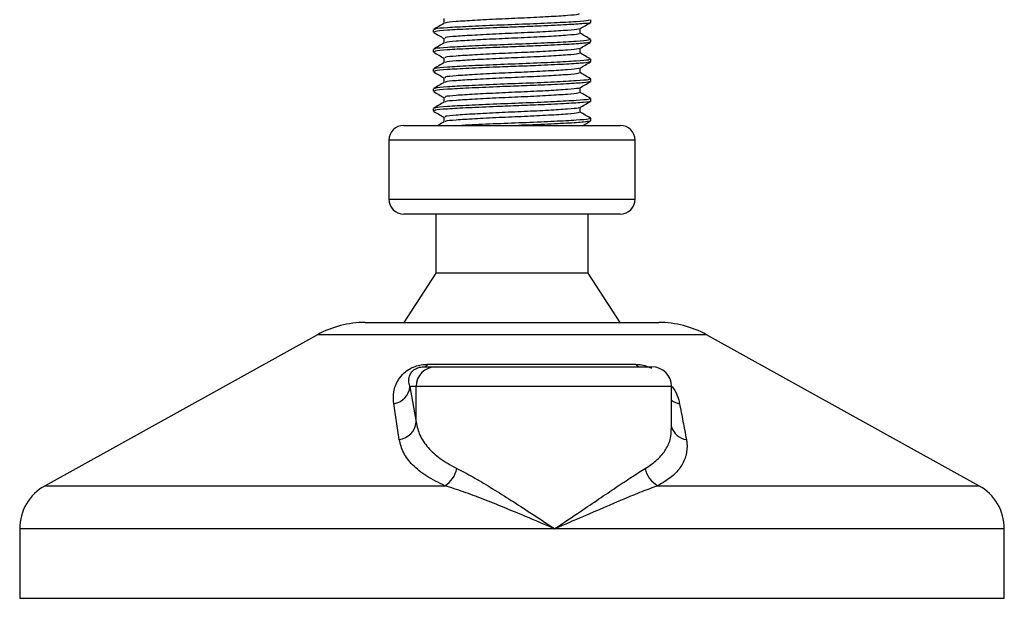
# Model space of a CAD drawing. Header units: millimetres. Extents: x 0 to 420, y 0 to 297.
# Tile 9 of 79: x 77.1 to 85.07, y 180.01 to 184.69. Entities that reach past the tile are written whole.
import ezdxf

# ---------------------------------------------------------------- set-up
doc = ezdxf.new("R2010")
doc.units = ezdxf.units.MM

msp = doc.modelspace()

# ---------------------------------------------------------------- linework, layer by layer
at = {"color": 7, "linetype": 'Continuous', "lineweight": 25}
for p, q in [((80.53657, 184.69772), (80.53657, 184.65901)), ((81.72577, 184.66785), (81.72577, 184.68786)), ((80.45027, 184.6081), (80.45027, 184.58817)), ((81.63947, 184.57814), (81.63947, 184.617)), ((80.53657, 184.53828), (80.53657, 184.49957)), ((81.72018, 184.50842), (81.72487, 184.50703)), ((81.72577, 184.50842), (81.72577, 184.52842)), ((80.45027, 184.44866), (80.45027, 184.42873)), ((81.63947, 184.41871), (81.63947, 184.45757)), ((80.53657, 184.37885), (80.53657, 184.34013)), ((81.72018, 184.34898), (81.72487, 184.34759)), ((81.72577, 184.34898), (81.72577, 184.36899)), ((80.45027, 184.28923), (80.45027, 184.2693)), ((81.63947, 184.25927), (81.63947, 184.29813)), ((80.53657, 184.21941), (80.53657, 184.18069)), ((81.72018, 184.18954), (81.72487, 184.18815)), ((81.72577, 184.18954), (81.72577, 184.20955)), ((80.45027, 184.12979), (80.45027, 184.10986)), ((81.63947, 184.09983), (81.63947, 184.13869)), ((80.53657, 184.05997), (80.53657, 184.02126)), ((81.72577, 184.03011), (81.72577, 184.05011)), ((80.45027, 183.97035), (80.45027, 183.95042)), ((81.63947, 183.94039), (81.63947, 183.97926)), ((80.21112, 183.83313), (81.96492, 183.83313)), ((80.53657, 183.90054), (80.53657, 183.86182)), ((81.72018, 183.87067), (81.72487, 183.86928)), ((81.72577, 183.87067), (81.72577, 183.89068)), ((80.09154, 183.71355), (80.09154, 183.23524)), ((80.09529, 183.71355), (80.09154, 183.71355)), ((82.0845, 183.71355), (80.09529, 183.71355)), ((82.0845, 183.23524), (82.0845, 183.71355)), ((80.09154, 183.23524), (82.0845, 183.23524)), ((81.96492, 183.11566), (80.21112, 183.11566)), ((80.4702, 183.11566), (80.4702, 182.63735)), ((81.70584, 182.63735), (81.70584, 183.11566)), ((80.4702, 182.63735), (80.21112, 182.23876)), ((81.70584, 182.63735), (80.4702, 182.63735)), ((81.96492, 182.23876), (81.70584, 182.63735)), ((79.89896, 182.23876), (82.27708, 182.23876)), ((79.51273, 182.13894), (77.30757, 180.91763)), ((79.51866, 182.13894), (79.51273, 182.13894)), ((82.66332, 182.13894), (79.51866, 182.13894)), ((84.86847, 180.91763), (82.66332, 182.13894)), ((80.37834, 181.88002), (80.47017, 181.88002)), ((80.40465, 181.89999), (82.08709, 181.89999)), ((80.47017, 181.88002), (82.22068, 181.88002)), ((80.26158, 181.72059), (80.31134, 181.43091)), ((80.31134, 181.72059), (80.26158, 181.72059)), ((80.31134, 181.43091), (80.31134, 181.72059)), ((82.38011, 181.72059), (80.31134, 181.72059)), ((82.38011, 181.37913), (82.38011, 181.72059)), ((77.30757, 180.91763), (80.5443, 180.91763)), ((82.26989, 180.91763), (84.86847, 180.91763)), ((77.1021, 180.56894), (77.1021, 180.00664)), ((81.43363, 180.56894), (77.1021, 180.56894)), ((85.07395, 180.56894), (81.43363, 180.56894)), ((85.07395, 180.00664), (85.07395, 180.56894)), ((77.1021, 180.00664), (77.11711, 180.00664)), ((77.11711, 180.00664), (85.07395, 180.00664))]:
    msp.add_line(p, q, dxfattribs=at)
for centre, radius, start, end in [((80.21112, 183.71355), 0.11958, 90, 180), ((81.96492, 183.71355), 0.11958, 0, 90), ((80.21112, 183.23524), 0.11958, 180, 270), ((81.96492, 183.23524), 0.11958, 270, 0), ((79.89896, 181.44157), 0.79718, 90, 118.979708), ((82.27708, 181.44157), 0.79718, 61.020292, 90), ((80.47047, 181.72089), 0.15914, 90.108302, 180.107894), ((80.37327, 181.91403), 0.03438, 278.492566, 335.895916), ((82.1285, 181.93274), 0.0528, 218.341816, 266.791907), ((82.22068, 181.72059), 0.15944, 0, 90), ((80.10686, 181.73452), 0.15535, 279.074667, 354.855387), ((82.47535, 181.73685), 0.15872, 233.129714, 258.871209), ((80.15639, 181.44598), 0.15568, 276.941932, 354.448043), ((82.51734, 181.43315), 0.14278, 196.033581, 262.995206), ((80.43084, 181.09996), 0.21475, 301.894246, 348.488904), ((82.36094, 181.09201), 0.19672, 190.221172, 242.431759), ((77.50069, 180.56894), 0.39859, 118.979708, 180), ((84.67535, 180.56894), 0.39859, 0, 61.020292)]:
    msp.add_arc(centre, radius, start, end, dxfattribs=at)
for points, knots in [([(81.63007, 184.73764), (81.63044, 184.73543), (81.63139, 184.72992), (81.54377, 184.72237), (81.39111, 184.71207), (81.19121, 184.70219), (80.97786, 184.69339), (80.7791, 184.68287), (80.6294, 184.67356), (80.54759, 184.66618), (80.54817, 184.66147), (80.54834, 184.66011)], [0, 0, 0, 0, 0.0812126, 0.2026951, 0.3289775, 0.4541529, 0.5761068, 0.7029826, 0.8264929, 0.9498795, 1, 1, 1, 1]), ([(80.53846, 184.6601), (80.52403, 184.65174), (80.49516, 184.63502), (80.46629, 184.6183), (80.45185, 184.60994)], [0, 0, 0, 0, 0.4998987, 1, 1, 1, 1]), ([(81.71495, 184.68786), (81.7154, 184.68564), (81.71653, 184.68011), (81.61511, 184.67254), (81.43853, 184.66224), (81.20737, 184.65236), (80.96055, 184.64357), (80.73106, 184.63304), (80.55651, 184.62374), (80.45787, 184.61565), (80.46061, 184.6102), (80.46167, 184.6081)], [0, 0, 0, 0, 0.0795242, 0.1977381, 0.3206174, 0.4424209, 0.5610929, 0.684549, 0.8047339, 0.9247987, 1, 1, 1, 1]), ([(81.72018, 184.66785), (81.72198, 184.66739), (81.73667, 184.66359), (81.67582, 184.65702), (81.53948, 184.64775), (81.34503, 184.63804), (81.14602, 184.63038), (80.94186, 184.62274), (80.73102, 184.61312), (80.55652, 184.60381), (80.45787, 184.59572), (80.46061, 184.59027), (80.46167, 184.58817)], [0, 0, 0, 0, 0.0167834, 0.1370015, 0.2569808, 0.380436, 0.4722687, 0.5611895, 0.6846185, 0.8047769, 0.9248152, 1, 1, 1, 1]), ([(81.63674, 184.61542), (81.65117, 184.62378), (81.68002, 184.6405), (81.70888, 184.6572), (81.72332, 184.66556)], [0, 0, 0, 0, 0.4999098, 1, 1, 1, 1]), ([(80.45273, 184.58584), (80.46716, 184.57748), (80.49511, 184.5613), (80.52306, 184.54512), (80.53657, 184.53729)], [0, 0, 0, 0, 0.5163558, 1, 1, 1, 1]), ([(81.62703, 184.6155), (81.62678, 184.61417), (81.62591, 184.60956), (81.54262, 184.60281), (81.39141, 184.59249), (81.19115, 184.58261), (80.97781, 184.57381), (80.77937, 184.56329), (80.62841, 184.55399), (80.54303, 184.54588), (80.54544, 184.54041), (80.54638, 184.53829)], [0, 0, 0, 0, 0.0492908, 0.1712997, 0.2981292, 0.4238469, 0.5463291, 0.6737547, 0.7978, 0.9217212, 1, 1, 1, 1]), ([(81.63007, 184.57821), (81.63044, 184.576), (81.63139, 184.57048), (81.54377, 184.56293), (81.39111, 184.55263), (81.19121, 184.54275), (80.97786, 184.53395), (80.7791, 184.52343), (80.6294, 184.51412), (80.54759, 184.50674), (80.54817, 184.50204), (80.54834, 184.50068)], [0, 0, 0, 0, 0.0812126, 0.2026951, 0.3289775, 0.4541529, 0.5761068, 0.7029826, 0.8264929, 0.9498795, 1, 1, 1, 1]), ([(81.7242, 184.53022), (81.70976, 184.53858), (81.68152, 184.55493), (81.65327, 184.57129), (81.63947, 184.57929)], [0, 0, 0, 0, 0.5112595, 1, 1, 1, 1]), ([(80.53846, 184.50066), (80.52403, 184.4923), (80.49516, 184.47558), (80.46629, 184.45886), (80.45185, 184.45051)], [0, 0, 0, 0, 0.4998987, 1, 1, 1, 1]), ([(81.71495, 184.52842), (81.7154, 184.5262), (81.71653, 184.52067), (81.61511, 184.51311), (81.43853, 184.50281), (81.20737, 184.49292), (80.96055, 184.48413), (80.73106, 184.47361), (80.55651, 184.46431), (80.45787, 184.45622), (80.46061, 184.45076), (80.46167, 184.44866)], [0, 0, 0, 0, 0.0795242, 0.1977381, 0.3206174, 0.4424209, 0.5610929, 0.684549, 0.8047339, 0.9247987, 1, 1, 1, 1]), ([(81.71949, 184.50614), (81.70734, 184.50327), (81.68183, 184.49724), (81.53651, 184.48833), (81.34561, 184.4786), (81.14589, 184.47095), (80.94191, 184.46331), (80.73101, 184.45369), (80.55652, 184.44437), (80.45787, 184.43629), (80.46061, 184.43083), (80.46167, 184.42873)], [0, 0, 0, 0, 0.1121001, 0.2355413, 0.3625587, 0.4570412, 0.5485278, 0.6755183, 0.7991439, 0.9226458, 1, 1, 1, 1]), ([(81.63674, 184.45599), (81.65117, 184.46434), (81.68002, 184.48106), (81.70888, 184.49777), (81.72332, 184.50612)], [0, 0, 0, 0, 0.4999098, 1, 1, 1, 1]), ([(80.45273, 184.4264), (80.46716, 184.41805), (80.49511, 184.40187), (80.52306, 184.38568), (80.53657, 184.37785)], [0, 0, 0, 0, 0.5163558, 1, 1, 1, 1]), ([(81.62703, 184.45606), (81.62678, 184.45473), (81.62591, 184.45012), (81.54262, 184.44337), (81.39141, 184.43305), (81.19115, 184.42317), (80.97781, 184.41437), (80.77937, 184.40385), (80.62841, 184.39455), (80.54303, 184.38645), (80.54544, 184.38097), (80.54638, 184.37886)], [0, 0, 0, 0, 0.0492908, 0.1712997, 0.2981292, 0.4238469, 0.5463291, 0.6737547, 0.7978, 0.9217212, 1, 1, 1, 1]), ([(81.63007, 184.41877), (81.63044, 184.41656), (81.63139, 184.41105), (81.54377, 184.40349), (81.39111, 184.39319), (81.19121, 184.38331), (80.97786, 184.37452), (80.7791, 184.364), (80.6294, 184.35469), (80.54759, 184.3473), (80.54817, 184.3426), (80.54834, 184.34124)], [0, 0, 0, 0, 0.0812126, 0.2026951, 0.3289775, 0.4541529, 0.5761068, 0.7029826, 0.8264929, 0.9498795, 1, 1, 1, 1]), ([(81.7242, 184.37079), (81.70976, 184.37915), (81.68152, 184.3955), (81.65327, 184.41185), (81.63947, 184.41985)], [0, 0, 0, 0, 0.5112595, 1, 1, 1, 1]), ([(80.53846, 184.34123), (80.52403, 184.33287), (80.49516, 184.31614), (80.46629, 184.29943), (80.45185, 184.29107)], [0, 0, 0, 0, 0.4998987, 1, 1, 1, 1]), ([(81.71495, 184.36899), (81.7154, 184.36676), (81.71653, 184.36123), (81.61511, 184.35367), (81.43853, 184.34337), (81.20737, 184.33349), (80.96055, 184.32469), (80.73106, 184.31417), (80.55651, 184.30487), (80.45787, 184.29678), (80.46061, 184.29133), (80.46167, 184.28923)], [0, 0, 0, 0, 0.07952416, 0.19773806, 0.32061745, 0.44242089, 0.56109289, 0.68454905, 0.80473395, 0.92479867, 1, 1, 1, 1]), ([(81.71949, 184.3467), (81.70734, 184.34383), (81.68183, 184.3378), (81.53651, 184.32889), (81.34561, 184.31916), (81.14589, 184.31151), (80.94191, 184.30387), (80.73101, 184.29425), (80.55652, 184.28494), (80.45787, 184.27685), (80.46061, 184.2714), (80.46167, 184.2693)], [0, 0, 0, 0, 0.11210007, 0.23554127, 0.36255871, 0.45704119, 0.54852784, 0.6755183, 0.79914386, 0.9226458, 1, 1, 1, 1]), ([(81.63674, 184.29655), (81.65117, 184.30491), (81.68002, 184.32162), (81.70888, 184.33833), (81.72332, 184.34668)], [0, 0, 0, 0, 0.4999098, 1, 1, 1, 1]), ([(80.45273, 184.26696), (80.46716, 184.25861), (80.49511, 184.24243), (80.52306, 184.22624), (80.53657, 184.21841)], [0, 0, 0, 0, 0.5163558, 1, 1, 1, 1]), ([(81.62703, 184.29662), (81.62678, 184.2953), (81.62591, 184.29068), (81.54262, 184.28393), (81.39141, 184.27361), (81.19115, 184.26374), (80.97781, 184.25494), (80.77937, 184.24442), (80.62841, 184.23512), (80.54303, 184.22701), (80.54544, 184.22154), (80.54638, 184.21942)], [0, 0, 0, 0, 0.0492908, 0.1712997, 0.2981292, 0.4238469, 0.5463291, 0.6737547, 0.7978, 0.9217212, 1, 1, 1, 1]), ([(81.63007, 184.25933), (81.63044, 184.25712), (81.63139, 184.25161), (81.54377, 184.24406), (81.39111, 184.23376), (81.19121, 184.22387), (80.97786, 184.21508), (80.7791, 184.20456), (80.6294, 184.19525), (80.54759, 184.18787), (80.54817, 184.18316), (80.54834, 184.1818)], [0, 0, 0, 0, 0.0812126, 0.2026951, 0.3289775, 0.4541529, 0.5761068, 0.7029826, 0.8264929, 0.9498795, 1, 1, 1, 1]), ([(81.7242, 184.21135), (81.70976, 184.21971), (81.68152, 184.23606), (81.65327, 184.25242), (81.63947, 184.26041)], [0, 0, 0, 0, 0.5112595, 1, 1, 1, 1]), ([(80.53846, 184.18179), (80.52403, 184.17343), (80.49516, 184.1567), (80.46629, 184.13999), (80.45185, 184.13163)], [0, 0, 0, 0, 0.4998987, 1, 1, 1, 1]), ([(81.71495, 184.20955), (81.7154, 184.20733), (81.71653, 184.2018), (81.61511, 184.19423), (81.43853, 184.18393), (81.20737, 184.17405), (80.96055, 184.16525), (80.73106, 184.15473), (80.55651, 184.14543), (80.45787, 184.13734), (80.46061, 184.13189), (80.46167, 184.12979)], [0, 0, 0, 0, 0.07952416, 0.19773806, 0.32061745, 0.44242089, 0.56109289, 0.68454905, 0.80473395, 0.92479867, 1, 1, 1, 1]), ([(81.71949, 184.18727), (81.70734, 184.1844), (81.68183, 184.17836), (81.53651, 184.16945), (81.34561, 184.15973), (81.14589, 184.15207), (80.94191, 184.14443), (80.73101, 184.13481), (80.55652, 184.1255), (80.45787, 184.11741), (80.46061, 184.11196), (80.46167, 184.10986)], [0, 0, 0, 0, 0.11210007, 0.23554127, 0.36255871, 0.45704119, 0.54852784, 0.6755183, 0.79914386, 0.9226458, 1, 1, 1, 1]), ([(81.63674, 184.13711), (81.65117, 184.14547), (81.68002, 184.16219), (81.70888, 184.17889), (81.72332, 184.18725)], [0, 0, 0, 0, 0.4999098, 1, 1, 1, 1]), ([(80.45273, 184.10753), (80.46716, 184.09917), (80.49511, 184.08299), (80.52306, 184.0668), (80.53657, 184.05897)], [0, 0, 0, 0, 0.5163558, 1, 1, 1, 1]), ([(81.62703, 184.13719), (81.62678, 184.13586), (81.62591, 184.13124), (81.54262, 184.1245), (81.39141, 184.11418), (81.19115, 184.1043), (80.97781, 184.0955), (80.77937, 184.08498), (80.62841, 184.07568), (80.54303, 184.06757), (80.54544, 184.0621), (80.54638, 184.05998)], [0, 0, 0, 0, 0.0492908, 0.1712997, 0.2981292, 0.4238469, 0.5463291, 0.6737547, 0.7978, 0.9217212, 1, 1, 1, 1]), ([(81.63007, 184.0999), (81.63044, 184.09769), (81.63139, 184.09217), (81.54377, 184.08462), (81.39111, 184.07432), (81.19121, 184.06444), (80.97786, 184.05564), (80.7791, 184.04512), (80.6294, 184.03581), (80.54759, 184.02843), (80.54817, 184.02373), (80.54834, 184.02237)], [0, 0, 0, 0, 0.0812126, 0.2026951, 0.3289775, 0.4541529, 0.5761068, 0.7029826, 0.8264929, 0.9498795, 1, 1, 1, 1]), ([(81.7242, 184.05191), (81.70976, 184.06027), (81.68152, 184.07662), (81.65327, 184.09298), (81.63947, 184.10098)], [0, 0, 0, 0, 0.5112595, 1, 1, 1, 1]), ([(80.53846, 184.02235), (80.52403, 184.01399), (80.49516, 183.99727), (80.46629, 183.98055), (80.45185, 183.97219)], [0, 0, 0, 0, 0.4998987, 1, 1, 1, 1]), ([(81.71495, 184.05011), (81.7154, 184.04789), (81.71653, 184.04236), (81.61511, 184.03479), (81.43853, 184.0245), (81.20737, 184.01461), (80.96055, 184.00582), (80.73106, 183.9953), (80.55651, 183.986), (80.45787, 183.97791), (80.46061, 183.97245), (80.46167, 183.97035)], [0, 0, 0, 0, 0.0795242, 0.1977381, 0.3206174, 0.4424209, 0.5610929, 0.684549, 0.8047339, 0.9247987, 1, 1, 1, 1]), ([(81.72018, 184.03011), (81.72198, 184.02964), (81.73667, 184.02584), (81.67582, 184.01927), (81.53948, 184.01), (81.34503, 184.00029), (81.14602, 183.99263), (80.94186, 183.985), (80.73102, 183.97538), (80.55652, 183.96606), (80.45787, 183.95798), (80.46061, 183.95252), (80.46167, 183.95042)], [0, 0, 0, 0, 0.0167834, 0.1370015, 0.2569808, 0.380436, 0.4722687, 0.5611895, 0.6846185, 0.8047769, 0.9248152, 1, 1, 1, 1]), ([(81.63674, 183.97768), (81.65117, 183.98603), (81.68002, 184.00275), (81.70888, 184.01945), (81.72332, 184.02781)], [0, 0, 0, 0, 0.4999098, 1, 1, 1, 1]), ([(80.45273, 183.94809), (80.46716, 183.93974), (80.49511, 183.92356), (80.52306, 183.90737), (80.53657, 183.89954)], [0, 0, 0, 0, 0.5163558, 1, 1, 1, 1]), ([(81.62703, 183.97775), (81.62678, 183.97642), (81.62591, 183.97181), (81.54262, 183.96506), (81.39141, 183.95474), (81.19115, 183.94486), (80.97781, 183.93606), (80.77937, 183.92554), (80.62841, 183.91624), (80.54303, 183.90813), (80.54544, 183.90266), (80.54638, 183.90055)], [0, 0, 0, 0, 0.04929084, 0.1712997, 0.29812922, 0.42384695, 0.54632913, 0.67375466, 0.7978, 0.92172117, 1, 1, 1, 1]), ([(81.63007, 183.94046), (81.63044, 183.93825), (81.63139, 183.93273), (81.54377, 183.92518), (81.39111, 183.91488), (81.19121, 183.905), (80.97786, 183.8962), (80.7791, 183.88569), (80.6294, 183.87637), (80.54759, 183.86899), (80.54817, 183.86429), (80.54834, 183.86293)], [0, 0, 0, 0, 0.0812126, 0.2026951, 0.3289775, 0.4541529, 0.5761068, 0.7029826, 0.8264929, 0.9498795, 1, 1, 1, 1]), ([(81.7242, 183.89248), (81.70976, 183.90083), (81.68152, 183.91718), (81.65327, 183.93354), (81.63947, 183.94154)], [0, 0, 0, 0, 0.51125952, 1, 1, 1, 1]), ([(80.53846, 183.86292), (80.52403, 183.85455), (80.50689, 183.84462), (80.48974, 183.8347), (80.48703, 183.83313)], [0, 0, 0, 0, 0.8418497, 1, 1, 1, 1]), ([(81.71495, 183.89068), (81.7154, 183.88845), (81.71653, 183.88292), (81.61511, 183.87536), (81.43854, 183.86506), (81.2073, 183.85518), (80.96081, 183.84637), (80.78427, 183.83835), (80.7008, 183.83407), (80.68234, 183.83313)], [0, 0, 0, 0, 0.1105081, 0.27478, 0.4455352, 0.6147952, 0.7797038, 0.9512605, 1, 1, 1, 1]), ([(81.71949, 183.86839), (81.70735, 183.86552), (81.68184, 183.85949), (81.53644, 183.85058), (81.34585, 183.84085), (81.20388, 183.83544), (81.14332, 183.83313)], [0, 0, 0, 0, 0.24527345, 0.51536115, 0.7932736, 1, 1, 1, 1]), ([(81.66245, 183.83313), (81.6683, 183.83652), (81.68859, 183.84827), (81.70888, 183.86002), (81.72332, 183.86837)], [0, 0, 0, 0, 0.2887283, 1, 1, 1, 1]), ([(80.13136, 181.58111), (80.12875, 181.61286), (80.12353, 181.67615), (80.15459, 181.76096), (80.20482, 181.82422), (80.25268, 181.86035), (80.30157, 181.88372), (80.35186, 181.89693), (80.38657, 181.8999), (80.40305, 181.89998), (80.40465, 181.89999)], [0, 0, 0, 0, 0.2791688, 0.5566156, 0.6991027, 0.7915598, 0.8614835, 0.9308082, 0.9932657, 1, 1, 1, 1]), ([(80.26158, 181.72059), (80.25752, 181.73599), (80.24935, 181.76693), (80.25569, 181.80837), (80.27643, 181.84064), (80.29683, 181.85795), (80.31419, 181.86709), (80.32697, 181.87212), (80.33854, 181.87557), (80.35413, 181.87862), (80.36611, 181.87974), (80.37462, 181.88001), (80.37748, 181.88002), (80.37834, 181.88002)], [0, 0, 0, 0, 0.31263849, 0.62834094, 0.77232249, 0.85321015, 0.88959861, 0.90400401, 0.93049187, 0.94918752, 0.98217793, 0.99463503, 1, 1, 1, 1]), ([(82.08709, 181.89999), (82.10348, 181.89914), (82.13655, 181.89745), (82.18392, 181.88483), (82.20862, 181.87321), (82.21744, 181.86906)], [0, 0, 0, 0, 0.38733, 0.7811573, 1, 1, 1, 1]), ([(82.38504, 181.71987), (82.3926, 181.70919), (82.41717, 181.67445), (82.43337, 181.62849), (82.44174, 181.59351), (82.44471, 181.58111)], [0, 0, 0, 0, 0.2227088, 0.7244469, 1, 1, 1, 1]), ([(80.17521, 181.29144), (80.16783, 181.34), (80.15303, 181.43754), (80.1386, 181.53312), (80.13136, 181.58111)], [0, 0, 0, 0, 0.497852, 1, 1, 1, 1]), ([(82.44471, 181.58111), (82.45401, 181.53353), (82.4727, 181.43796), (82.49082, 181.34042), (82.49993, 181.29144)], [0, 0, 0, 0, 0.4978543, 1, 1, 1, 1]), ([(80.31134, 181.43091), (80.3196, 181.39562), (80.33636, 181.32411), (80.40391, 181.22574), (80.50155, 181.13401), (80.59419, 181.08302), (80.64127, 181.0571)], [0, 0, 0, 0, 0.2465936, 0.4996913, 0.7457356, 1, 1, 1, 1]), ([(82.16734, 181.0571), (82.20175, 181.08025), (82.2716, 181.12723), (82.33727, 181.21054), (82.37537, 181.2947), (82.3769, 181.35313), (82.37758, 181.37913)], [0, 0, 0, 0, 0.259926, 0.5276701, 0.789907, 1, 1, 1, 1]), ([(80.5443, 180.91763), (80.493, 180.94258), (80.38856, 180.99338), (80.27929, 181.08415), (80.20263, 181.18356), (80.18443, 181.25515), (80.17521, 181.29144)], [0, 0, 0, 0, 0.2463531, 0.5014676, 0.7472632, 1, 1, 1, 1]), ([(82.49993, 181.29144), (82.50151, 181.2813), (82.50828, 181.23788), (82.50243, 181.16293), (82.46149, 181.07235), (82.38749, 180.98843), (82.30947, 180.94146), (82.26989, 180.91763)], [0, 0, 0, 0, 0.0699949, 0.2998887, 0.53536, 0.7642956, 1, 1, 1, 1]), ([(80.64127, 181.0571), (80.68354, 181.03517), (80.76928, 180.9907), (80.91204, 180.90564), (81.06299, 180.81164), (81.23739, 180.69915), (81.36207, 180.6167), (81.43302, 180.56935), (81.43363, 180.56894)], [0, 0, 0, 0, 0.1790938, 0.3632907, 0.5505087, 0.7413645, 0.9977537, 1, 1, 1, 1]), ([(81.43363, 180.56894), (81.43425, 180.56935), (81.50518, 180.6167), (81.62715, 180.69882), (81.79294, 180.81135), (81.93153, 180.90494), (82.05917, 180.99039), (82.1313, 181.03487), (82.16734, 181.0571)], [0, 0, 0, 0, 0.0022463, 0.2586377, 0.4477168, 0.6367116, 0.818473, 1, 1, 1, 1]), ([(81.43363, 180.56894), (81.43296, 180.56923), (81.35421, 180.60307), (81.15866, 180.68651), (80.90995, 180.78817), (80.69349, 180.86976), (80.59434, 180.90157), (80.5443, 180.91763)], [0, 0, 0, 0, 0.0022151, 0.258094, 0.6355, 0.8160594, 1, 1, 1, 1]), ([(82.26989, 180.91763), (82.22696, 180.9019), (82.14022, 180.87013), (81.94264, 180.78861), (81.70576, 180.68651), (81.51305, 180.60307), (81.43431, 180.56923), (81.43363, 180.56894)], [0, 0, 0, 0, 0.1804148, 0.3645009, 0.7419063, 0.9977849, 1, 1, 1, 1])]:
    msp.add_open_spline(points, degree=3, knots=knots, dxfattribs=at)

doc.saveas('drawing.dxf')
